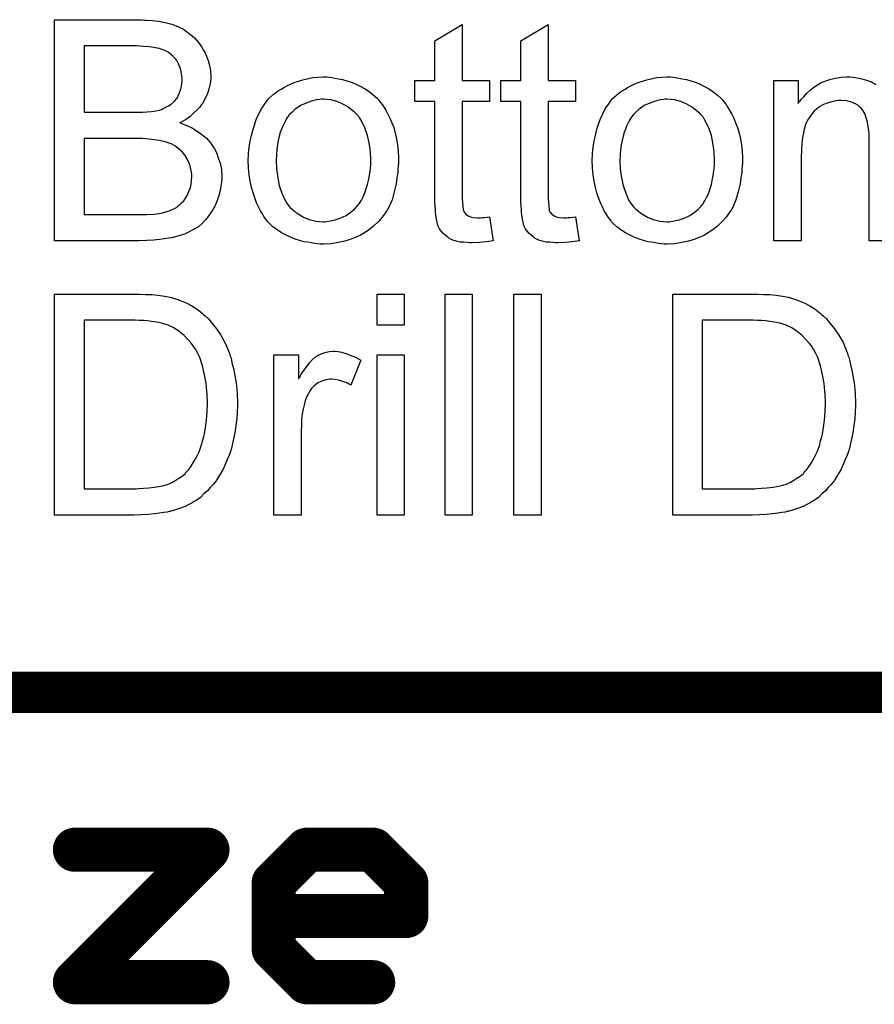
# Model space of a CAD drawing. Extents: x -1.5 to 9, y -3 to 5.
# Tile 5 of 256: x 0.237 to 0.547, y -2.055 to -1.699. Entities that reach past the tile are written whole.
import ezdxf

# ---------------------------------------------------------------- set-up
doc = ezdxf.new("R2010")
doc.units = 0
doc.layers.get('0').update_dxf_attribs({"linetype": 'CONTINUOUS'})
for name, color, linetype in [('qfn16-30-34-a_drawing_1', 1, 'CONTINUOUS'), ('qfn16-30-34-a_drawing_4', 1, 'CONTINUOUS'), ('qfn16-30-34-a_legend_bot', 1, 'CONTINUOUS')]:
    doc.layers.add(name, color=color, linetype=linetype)

# ---------------------------------------------------------------- blocks, each defined once
blk = doc.blocks.new('D68')
at = {"const_width": 0.008}
blk.add_lwpolyline([(-0.004, 0, 1), (0.004, 0, 1)], format="xyb", close=True, dxfattribs=at)

msp = doc.modelspace()

# ---------------------------------------------------------------- linework, layer by layer
at = {"layer": 'qfn16-30-34-a_drawing_1', "color": 1}
for points in [[(0.282859, -1.79834), (0.285173, -1.798456), (0.287487, -1.798687), (0.289801, -1.799034), (0.291768, -1.799381), (0.291883, -1.799381), (0.292115, -1.799497), (0.292462, -1.799497), (0.292925, -1.799728), (0.294197, -1.800075), (0.295817, -1.800654), (0.297668, -1.801464), (0.299635, -1.802505), (0.301602, -1.803662), (0.303453, -1.805166), (0.303569, -1.805282), (0.303685, -1.805398), (0.304032, -1.805745), (0.304495, -1.806092), (0.305652, -1.807249), (0.30704, -1.808869), (0.308544, -1.810835), (0.310164, -1.813149), (0.311668, -1.815811), (0.312941, -1.818819), (0.312941, -1.818935), (0.313057, -1.819166), (0.313288, -1.819629), (0.313404, -1.820323), (0.313751, -1.821133), (0.313982, -1.822058), (0.314214, -1.8231), (0.314561, -1.824372), (0.314908, -1.825645), (0.315139, -1.827149), (0.315718, -1.830389), (0.316065, -1.833976), (0.31618, -1.837909), (0.31618, -1.838025), (0.31618, -1.838256), (0.31618, -1.838835), (0.31618, -1.839413), (0.316065, -1.840223), (0.316065, -1.841149), (0.315949, -1.843347), (0.315602, -1.845893), (0.315255, -1.848554), (0.314676, -1.851331), (0.313982, -1.854107), (0.313982, -1.854223), (0.313866, -1.854454), (0.313751, -1.854802), (0.313635, -1.855264), (0.313172, -1.856537), (0.312478, -1.858157), (0.311784, -1.860008), (0.310858, -1.861859), (0.309701, -1.863826), (0.308544, -1.865677), (0.308428, -1.865909), (0.307966, -1.866487), (0.307272, -1.867297), (0.306346, -1.868338), (0.305305, -1.869495), (0.304032, -1.870652), (0.302759, -1.871925), (0.301255, -1.872966), (0.301024, -1.873082), (0.300561, -1.873429), (0.299751, -1.873892), (0.298594, -1.87447), (0.297206, -1.875165), (0.295586, -1.875743), (0.293735, -1.876437), (0.291652, -1.877016), (0.291421, -1.877016), (0.291074, -1.877132), (0.290726, -1.877247), (0.289569, -1.877363), (0.28795, -1.877594), (0.286098, -1.877826), (0.2839, -1.878057), (0.28147, -1.878173), (0.278809, -1.878289), (0.25, -1.878289), (0.25, -1.798224), (0.280776, -1.798224), (0.282859, -1.79834)], [(0.376576, -1.809447), (0.366741, -1.809447), (0.366741, -1.798224), (0.376576, -1.798224), (0.376576, -1.809447)], [(0.40122, -1.878289), (0.391385, -1.878289), (0.391385, -1.798224), (0.40122, -1.798224), (0.40122, -1.878289)], [(0.426095, -1.878289), (0.416261, -1.878289), (0.416261, -1.798224), (0.426095, -1.798224), (0.426095, -1.878289)], [(0.506623, -1.79834), (0.508937, -1.798456), (0.511251, -1.798687), (0.513565, -1.799034), (0.515532, -1.799381), (0.515647, -1.799381), (0.515879, -1.799497), (0.516226, -1.799497), (0.516688, -1.799728), (0.517961, -1.800075), (0.519581, -1.800654), (0.521432, -1.801464), (0.523399, -1.802505), (0.525366, -1.803662), (0.527217, -1.805166), (0.527333, -1.805282), (0.527449, -1.805398), (0.527796, -1.805745), (0.528259, -1.806092), (0.529415, -1.807249), (0.530804, -1.808869), (0.532308, -1.810835), (0.533928, -1.813149), (0.535432, -1.815811), (0.536705, -1.818819), (0.536705, -1.818934), (0.53682, -1.819166), (0.537052, -1.819629), (0.537167, -1.820323), (0.537514, -1.821133), (0.537746, -1.822058), (0.537977, -1.8231), (0.538324, -1.824372), (0.538672, -1.825645), (0.538903, -1.827149), (0.539481, -1.830389), (0.539828, -1.833975), (0.539944, -1.837909), (0.539944, -1.838025), (0.539944, -1.838256), (0.539944, -1.838835), (0.539944, -1.839413), (0.539828, -1.840223), (0.539828, -1.841149), (0.539713, -1.843347), (0.539366, -1.845892), (0.539019, -1.848554), (0.53844, -1.85133), (0.537746, -1.854107), (0.537746, -1.854223), (0.53763, -1.854454), (0.537514, -1.854801), (0.537399, -1.855264), (0.536936, -1.856537), (0.536242, -1.858157), (0.535548, -1.860008), (0.534622, -1.861859), (0.533465, -1.863826), (0.532308, -1.865677), (0.532192, -1.865909), (0.53173, -1.866487), (0.531035, -1.867297), (0.53011, -1.868338), (0.529068, -1.869495), (0.527796, -1.870652), (0.526523, -1.871925), (0.525019, -1.872966), (0.524788, -1.873082), (0.524325, -1.873429), (0.523515, -1.873892), (0.522358, -1.87447), (0.520969, -1.875165), (0.51935, -1.875743), (0.517498, -1.876437), (0.515416, -1.877016), (0.515184, -1.877016), (0.514837, -1.877132), (0.51449, -1.877247), (0.513333, -1.877363), (0.511713, -1.877594), (0.509862, -1.877826), (0.507664, -1.878057), (0.505234, -1.878173), (0.502573, -1.878289), (0.473764, -1.878289), (0.473764, -1.798224), (0.50454, -1.798224), (0.506623, -1.79834)], [(0.279156, -1.807712), (0.260644, -1.807712), (0.260644, -1.868801), (0.279619, -1.868801), (0.280429, -1.868686), (0.282165, -1.86857), (0.284132, -1.868454), (0.286214, -1.868223), (0.288297, -1.867876), (0.290032, -1.867413), (0.290264, -1.867297), (0.290842, -1.867181), (0.291652, -1.866834), (0.292693, -1.866371), (0.29385, -1.865677), (0.295007, -1.864983), (0.296164, -1.864173), (0.297321, -1.863248), (0.297437, -1.863016), (0.2979, -1.862553), (0.298594, -1.861744), (0.299404, -1.860586), (0.300329, -1.859082), (0.301371, -1.857347), (0.302296, -1.85538), (0.303106, -1.853182), (0.303106, -1.853066), (0.303222, -1.852835), (0.303338, -1.852487), (0.303453, -1.852025), (0.303569, -1.851446), (0.3038, -1.850636), (0.304032, -1.849826), (0.304263, -1.848901), (0.30461, -1.846587), (0.304957, -1.843926), (0.305189, -1.840918), (0.305305, -1.837678), (0.305305, -1.837562), (0.305305, -1.837099), (0.305305, -1.836521), (0.305189, -1.835595), (0.305189, -1.834554), (0.305073, -1.833397), (0.304957, -1.832009), (0.304842, -1.83062), (0.304263, -1.827496), (0.303569, -1.824257), (0.302528, -1.821248), (0.301834, -1.819744), (0.301139, -1.818472), (0.301139, -1.818356), (0.300908, -1.818125), (0.300677, -1.817777), (0.300445, -1.817315), (0.29952, -1.816158), (0.298363, -1.814769), (0.296858, -1.813265), (0.295123, -1.811761), (0.293156, -1.810488), (0.291074, -1.809447), (0.290842, -1.809331), (0.290264, -1.809216), (0.289222, -1.808869), (0.287718, -1.808522), (0.285867, -1.80829), (0.283553, -1.807943), (0.282165, -1.807827), (0.280661, -1.807827), (0.279156, -1.807712)], [(0.50292, -1.807712), (0.484408, -1.807712), (0.484408, -1.868801), (0.503383, -1.868801), (0.504193, -1.868686), (0.505928, -1.86857), (0.507895, -1.868454), (0.509978, -1.868223), (0.512061, -1.867876), (0.513796, -1.867413), (0.514027, -1.867297), (0.514606, -1.867181), (0.515416, -1.866834), (0.516457, -1.866371), (0.517614, -1.865677), (0.518771, -1.864983), (0.519928, -1.864173), (0.521085, -1.863248), (0.521201, -1.863016), (0.521664, -1.862553), (0.522358, -1.861744), (0.523168, -1.860586), (0.524093, -1.859082), (0.525135, -1.857347), (0.52606, -1.85538), (0.52687, -1.853182), (0.52687, -1.853066), (0.526986, -1.852835), (0.527101, -1.852487), (0.527217, -1.852025), (0.527333, -1.851446), (0.527564, -1.850636), (0.527796, -1.849826), (0.528027, -1.848901), (0.528374, -1.846587), (0.528721, -1.843926), (0.528953, -1.840918), (0.529068, -1.837678), (0.529068, -1.837562), (0.529068, -1.837099), (0.529068, -1.836521), (0.528953, -1.835595), (0.528953, -1.834554), (0.528837, -1.833397), (0.528721, -1.832009), (0.528606, -1.83062), (0.528027, -1.827496), (0.527333, -1.824257), (0.526292, -1.821248), (0.525597, -1.819744), (0.524903, -1.818472), (0.524903, -1.818356), (0.524672, -1.818125), (0.52444, -1.817777), (0.524209, -1.817315), (0.523283, -1.816158), (0.522126, -1.814769), (0.520622, -1.813265), (0.518887, -1.811761), (0.51692, -1.810488), (0.514837, -1.809447), (0.514606, -1.809331), (0.514027, -1.809216), (0.512986, -1.808869), (0.511482, -1.808522), (0.509631, -1.80829), (0.507317, -1.807943), (0.505928, -1.807827), (0.504424, -1.807827), (0.50292, -1.807712)], [(0.352626, -1.81905), (0.353899, -1.819282), (0.355403, -1.819744), (0.357022, -1.820323), (0.358874, -1.821133), (0.360841, -1.822174), (0.357254, -1.831199), (0.357138, -1.831083), (0.356675, -1.830852), (0.355981, -1.830505), (0.355056, -1.830157), (0.354014, -1.82981), (0.352742, -1.829463), (0.351469, -1.829232), (0.350196, -1.829116), (0.349618, -1.829116), (0.349039, -1.829232), (0.348229, -1.829348), (0.347419, -1.829579), (0.346378, -1.829926), (0.345337, -1.830389), (0.344411, -1.831083), (0.344296, -1.831199), (0.343948, -1.83143), (0.343601, -1.831893), (0.343023, -1.832471), (0.342444, -1.833281), (0.341866, -1.834207), (0.341287, -1.835248), (0.340825, -1.836521), (0.340709, -1.836752), (0.340593, -1.837447), (0.340362, -1.838488), (0.340015, -1.839876), (0.339668, -1.841612), (0.339436, -1.843579), (0.33932, -1.845661), (0.339205, -1.847975), (0.339205, -1.878289), (0.32937, -1.878289), (0.32937, -1.820207), (0.338279, -1.820207), (0.338279, -1.829), (0.338395, -1.828885), (0.338858, -1.828075), (0.339436, -1.827034), (0.340362, -1.825761), (0.341287, -1.824488), (0.342329, -1.8231), (0.34337, -1.821943), (0.344411, -1.821017), (0.344527, -1.820901), (0.344874, -1.82067), (0.345568, -1.820323), (0.346262, -1.819976), (0.347188, -1.819629), (0.348345, -1.819282), (0.349502, -1.81905), (0.350775, -1.818935), (0.351585, -1.818935), (0.352626, -1.81905)], [(0.376576, -1.878289), (0.366741, -1.878289), (0.366741, -1.820207), (0.376576, -1.820207), (0.376576, -1.878289)]]:
    msp.add_lwpolyline(points, dxfattribs=at)
for points, const_width in [([(-1.4925, -1.9425), (4.147178, -1.9425)], 0.015), ([(0.257345, -1.999515), (0.305329, -1.999515)], 0.016), ([(0.305329, -1.999515), (0.257345, -2.0475)], 0.016), ([(0.329321, -2.011512), (0.341317, -1.999515)], 0.016), ([(0.341317, -1.999515), (0.36531, -1.999515)], 0.016), ([(0.36531, -1.999515), (0.377306, -2.011512)], 0.016), ([(0.329321, -2.035504), (0.329321, -2.011512)], 0.016), ([(0.377306, -2.011512), (0.377306, -2.023508)], 0.016), ([(0.377306, -2.023508), (0.329321, -2.023508)], 0.016), ([(0.341317, -2.0475), (0.329321, -2.035504)], 0.016), ([(0.257345, -2.0475), (0.305329, -2.0475)], 0.016), ([(0.36531, -2.0475), (0.341317, -2.0475)], 0.016)]:
    msp.add_lwpolyline(points, dxfattribs=dict(at, const_width=const_width))
at = {"layer": 'qfn16-30-34-a_drawing_4', "color": 1}
for points in [[(0.282859, -1.79834), (0.285173, -1.798456), (0.287487, -1.798687), (0.289801, -1.799034), (0.291768, -1.799381), (0.291883, -1.799381), (0.292115, -1.799497), (0.292462, -1.799497), (0.292925, -1.799728), (0.294197, -1.800075), (0.295817, -1.800654), (0.297668, -1.801464), (0.299635, -1.802505), (0.301602, -1.803662), (0.303453, -1.805166), (0.303569, -1.805282), (0.303685, -1.805398), (0.304032, -1.805745), (0.304495, -1.806092), (0.305652, -1.807249), (0.30704, -1.808869), (0.308544, -1.810835), (0.310164, -1.813149), (0.311668, -1.815811), (0.312941, -1.818819), (0.312941, -1.818935), (0.313057, -1.819166), (0.313288, -1.819629), (0.313404, -1.820323), (0.313751, -1.821133), (0.313982, -1.822058), (0.314214, -1.8231), (0.314561, -1.824372), (0.314908, -1.825645), (0.315139, -1.827149), (0.315718, -1.830389), (0.316065, -1.833976), (0.31618, -1.837909), (0.31618, -1.838025), (0.31618, -1.838256), (0.31618, -1.838835), (0.31618, -1.839413), (0.316065, -1.840223), (0.316065, -1.841149), (0.315949, -1.843347), (0.315602, -1.845893), (0.315255, -1.848554), (0.314676, -1.851331), (0.313982, -1.854107), (0.313982, -1.854223), (0.313866, -1.854454), (0.313751, -1.854802), (0.313635, -1.855264), (0.313172, -1.856537), (0.312478, -1.858157), (0.311784, -1.860008), (0.310858, -1.861859), (0.309701, -1.863826), (0.308544, -1.865677), (0.308428, -1.865909), (0.307966, -1.866487), (0.307272, -1.867297), (0.306346, -1.868338), (0.305305, -1.869495), (0.304032, -1.870652), (0.302759, -1.871925), (0.301255, -1.872966), (0.301024, -1.873082), (0.300561, -1.873429), (0.299751, -1.873892), (0.298594, -1.87447), (0.297206, -1.875165), (0.295586, -1.875743), (0.293735, -1.876437), (0.291652, -1.877016), (0.291421, -1.877016), (0.291074, -1.877132), (0.290726, -1.877247), (0.289569, -1.877363), (0.28795, -1.877594), (0.286098, -1.877826), (0.2839, -1.878057), (0.28147, -1.878173), (0.278809, -1.878289), (0.25, -1.878289), (0.25, -1.798224), (0.280776, -1.798224), (0.282859, -1.79834)], [(0.376576, -1.809447), (0.366741, -1.809447), (0.366741, -1.798224), (0.376576, -1.798224), (0.376576, -1.809447)], [(0.40122, -1.878289), (0.391385, -1.878289), (0.391385, -1.798224), (0.40122, -1.798224), (0.40122, -1.878289)], [(0.426095, -1.878289), (0.416261, -1.878289), (0.416261, -1.798224), (0.426095, -1.798224), (0.426095, -1.878289)], [(0.506623, -1.79834), (0.508937, -1.798456), (0.511251, -1.798687), (0.513565, -1.799034), (0.515532, -1.799381), (0.515647, -1.799381), (0.515879, -1.799497), (0.516226, -1.799497), (0.516688, -1.799728), (0.517961, -1.800075), (0.519581, -1.800654), (0.521432, -1.801464), (0.523399, -1.802505), (0.525366, -1.803662), (0.527217, -1.805166), (0.527333, -1.805282), (0.527449, -1.805398), (0.527796, -1.805745), (0.528259, -1.806092), (0.529415, -1.807249), (0.530804, -1.808869), (0.532308, -1.810835), (0.533928, -1.813149), (0.535432, -1.815811), (0.536705, -1.818819), (0.536705, -1.818934), (0.53682, -1.819166), (0.537052, -1.819629), (0.537167, -1.820323), (0.537514, -1.821133), (0.537746, -1.822058), (0.537977, -1.8231), (0.538324, -1.824372), (0.538672, -1.825645), (0.538903, -1.827149), (0.539481, -1.830389), (0.539828, -1.833975), (0.539944, -1.837909), (0.539944, -1.838025), (0.539944, -1.838256), (0.539944, -1.838835), (0.539944, -1.839413), (0.539828, -1.840223), (0.539828, -1.841149), (0.539713, -1.843347), (0.539366, -1.845892), (0.539019, -1.848554), (0.53844, -1.85133), (0.537746, -1.854107), (0.537746, -1.854223), (0.53763, -1.854454), (0.537514, -1.854801), (0.537399, -1.855264), (0.536936, -1.856537), (0.536242, -1.858157), (0.535548, -1.860008), (0.534622, -1.861859), (0.533465, -1.863826), (0.532308, -1.865677), (0.532192, -1.865909), (0.53173, -1.866487), (0.531035, -1.867297), (0.53011, -1.868338), (0.529068, -1.869495), (0.527796, -1.870652), (0.526523, -1.871925), (0.525019, -1.872966), (0.524788, -1.873082), (0.524325, -1.873429), (0.523515, -1.873892), (0.522358, -1.87447), (0.520969, -1.875165), (0.51935, -1.875743), (0.517498, -1.876437), (0.515416, -1.877016), (0.515184, -1.877016), (0.514837, -1.877132), (0.51449, -1.877247), (0.513333, -1.877363), (0.511713, -1.877594), (0.509862, -1.877826), (0.507664, -1.878057), (0.505234, -1.878173), (0.502573, -1.878289), (0.473764, -1.878289), (0.473764, -1.798224), (0.50454, -1.798224), (0.506623, -1.79834)], [(0.279156, -1.807712), (0.260644, -1.807712), (0.260644, -1.868801), (0.279619, -1.868801), (0.280429, -1.868686), (0.282165, -1.86857), (0.284132, -1.868454), (0.286214, -1.868223), (0.288297, -1.867876), (0.290032, -1.867413), (0.290264, -1.867297), (0.290842, -1.867181), (0.291652, -1.866834), (0.292693, -1.866371), (0.29385, -1.865677), (0.295007, -1.864983), (0.296164, -1.864173), (0.297321, -1.863248), (0.297437, -1.863016), (0.2979, -1.862553), (0.298594, -1.861744), (0.299404, -1.860586), (0.300329, -1.859082), (0.301371, -1.857347), (0.302296, -1.85538), (0.303106, -1.853182), (0.303106, -1.853066), (0.303222, -1.852835), (0.303338, -1.852487), (0.303453, -1.852025), (0.303569, -1.851446), (0.3038, -1.850636), (0.304032, -1.849826), (0.304263, -1.848901), (0.30461, -1.846587), (0.304957, -1.843926), (0.305189, -1.840918), (0.305305, -1.837678), (0.305305, -1.837562), (0.305305, -1.837099), (0.305305, -1.836521), (0.305189, -1.835595), (0.305189, -1.834554), (0.305073, -1.833397), (0.304957, -1.832009), (0.304842, -1.83062), (0.304263, -1.827496), (0.303569, -1.824257), (0.302528, -1.821248), (0.301834, -1.819744), (0.301139, -1.818472), (0.301139, -1.818356), (0.300908, -1.818125), (0.300677, -1.817777), (0.300445, -1.817315), (0.29952, -1.816158), (0.298363, -1.814769), (0.296858, -1.813265), (0.295123, -1.811761), (0.293156, -1.810488), (0.291074, -1.809447), (0.290842, -1.809331), (0.290264, -1.809216), (0.289222, -1.808869), (0.287718, -1.808522), (0.285867, -1.80829), (0.283553, -1.807943), (0.282165, -1.807827), (0.280661, -1.807827), (0.279156, -1.807712)], [(0.50292, -1.807712), (0.484408, -1.807712), (0.484408, -1.868801), (0.503383, -1.868801), (0.504193, -1.868686), (0.505928, -1.86857), (0.507895, -1.868454), (0.509978, -1.868223), (0.512061, -1.867876), (0.513796, -1.867413), (0.514027, -1.867297), (0.514606, -1.867181), (0.515416, -1.866834), (0.516457, -1.866371), (0.517614, -1.865677), (0.518771, -1.864983), (0.519928, -1.864173), (0.521085, -1.863248), (0.521201, -1.863016), (0.521664, -1.862553), (0.522358, -1.861744), (0.523168, -1.860586), (0.524093, -1.859082), (0.525135, -1.857347), (0.52606, -1.85538), (0.52687, -1.853182), (0.52687, -1.853066), (0.526986, -1.852835), (0.527101, -1.852487), (0.527217, -1.852025), (0.527333, -1.851446), (0.527564, -1.850636), (0.527796, -1.849826), (0.528027, -1.848901), (0.528374, -1.846587), (0.528721, -1.843926), (0.528953, -1.840918), (0.529068, -1.837678), (0.529068, -1.837562), (0.529068, -1.837099), (0.529068, -1.836521), (0.528953, -1.835595), (0.528953, -1.834554), (0.528837, -1.833397), (0.528721, -1.832009), (0.528606, -1.83062), (0.528027, -1.827496), (0.527333, -1.824257), (0.526292, -1.821248), (0.525597, -1.819744), (0.524903, -1.818472), (0.524903, -1.818356), (0.524672, -1.818125), (0.52444, -1.817777), (0.524209, -1.817315), (0.523283, -1.816158), (0.522126, -1.814769), (0.520622, -1.813265), (0.518887, -1.811761), (0.51692, -1.810488), (0.514837, -1.809447), (0.514606, -1.809331), (0.514027, -1.809216), (0.512986, -1.808869), (0.511482, -1.808522), (0.509631, -1.80829), (0.507317, -1.807943), (0.505928, -1.807827), (0.504424, -1.807827), (0.50292, -1.807712)], [(0.352626, -1.81905), (0.353899, -1.819282), (0.355403, -1.819744), (0.357022, -1.820323), (0.358874, -1.821133), (0.360841, -1.822174), (0.357254, -1.831199), (0.357138, -1.831083), (0.356675, -1.830852), (0.355981, -1.830505), (0.355056, -1.830157), (0.354014, -1.82981), (0.352742, -1.829463), (0.351469, -1.829232), (0.350196, -1.829116), (0.349618, -1.829116), (0.349039, -1.829232), (0.348229, -1.829348), (0.347419, -1.829579), (0.346378, -1.829926), (0.345337, -1.830389), (0.344411, -1.831083), (0.344296, -1.831199), (0.343948, -1.83143), (0.343601, -1.831893), (0.343023, -1.832471), (0.342444, -1.833281), (0.341866, -1.834207), (0.341287, -1.835248), (0.340825, -1.836521), (0.340709, -1.836752), (0.340593, -1.837447), (0.340362, -1.838488), (0.340015, -1.839876), (0.339668, -1.841612), (0.339436, -1.843579), (0.33932, -1.845661), (0.339205, -1.847975), (0.339205, -1.878289), (0.32937, -1.878289), (0.32937, -1.820207), (0.338279, -1.820207), (0.338279, -1.829), (0.338395, -1.828885), (0.338858, -1.828075), (0.339436, -1.827034), (0.340362, -1.825761), (0.341287, -1.824488), (0.342329, -1.8231), (0.34337, -1.821943), (0.344411, -1.821017), (0.344527, -1.820901), (0.344874, -1.82067), (0.345568, -1.820323), (0.346262, -1.819976), (0.347188, -1.819629), (0.348345, -1.819282), (0.349502, -1.81905), (0.350775, -1.818935), (0.351585, -1.818935), (0.352626, -1.81905)], [(0.376576, -1.878289), (0.366741, -1.878289), (0.366741, -1.820207), (0.376576, -1.820207), (0.376576, -1.878289)]]:
    msp.add_lwpolyline(points, dxfattribs=at)
at = {"layer": 'qfn16-30-34-a_legend_bot', "color": 1}
for points in [[(0.28228, -1.698976), (0.283206, -1.698976), (0.285288, -1.699208), (0.287603, -1.699439), (0.290032, -1.699902), (0.292462, -1.70048), (0.29466, -1.70129), (0.294776, -1.70129), (0.294892, -1.701406), (0.295586, -1.701753), (0.296627, -1.702332), (0.297784, -1.703141), (0.299173, -1.704183), (0.300677, -1.705456), (0.302065, -1.707075), (0.303338, -1.708811), (0.303453, -1.709042), (0.3038, -1.709736), (0.304379, -1.710662), (0.304957, -1.71205), (0.305536, -1.71367), (0.306115, -1.715406), (0.306462, -1.717373), (0.306577, -1.71934), (0.306577, -1.719571), (0.306577, -1.720149), (0.306462, -1.721191), (0.30623, -1.722463), (0.305883, -1.723967), (0.305305, -1.725587), (0.30461, -1.727207), (0.303685, -1.728943), (0.303569, -1.729174), (0.303222, -1.729637), (0.302528, -1.730562), (0.301602, -1.731488), (0.300445, -1.732645), (0.299057, -1.733918), (0.297321, -1.735075), (0.295354, -1.736232), (0.29547, -1.736232), (0.295702, -1.736347), (0.296049, -1.736463), (0.296511, -1.736695), (0.2979, -1.737157), (0.29952, -1.737967), (0.301255, -1.739008), (0.303222, -1.740281), (0.304957, -1.741785), (0.306577, -1.743637), (0.306693, -1.743868), (0.307156, -1.744562), (0.30785, -1.745603), (0.308544, -1.746992), (0.309238, -1.748843), (0.309933, -1.75081), (0.310395, -1.753124), (0.310511, -1.755669), (0.310511, -1.755785), (0.310511, -1.755901), (0.310511, -1.756595), (0.310395, -1.757752), (0.310164, -1.75914), (0.309933, -1.76076), (0.30947, -1.762496), (0.308891, -1.764347), (0.308081, -1.766198), (0.307966, -1.766429), (0.307619, -1.767008), (0.307156, -1.767818), (0.306462, -1.768975), (0.305536, -1.770132), (0.30461, -1.771405), (0.303453, -1.772677), (0.302181, -1.773718), (0.302065, -1.773834), (0.301602, -1.774181), (0.300792, -1.774644), (0.299751, -1.775107), (0.298478, -1.775801), (0.296974, -1.776495), (0.295354, -1.777074), (0.293387, -1.777652), (0.293156, -1.777652), (0.292462, -1.777884), (0.291305, -1.777999), (0.289801, -1.778231), (0.28795, -1.778462), (0.285751, -1.778694), (0.283322, -1.778809), (0.280545, -1.778925), (0.25, -1.778925), (0.25, -1.698861), (0.28147, -1.698861), (0.28228, -1.698976)], [(0.397517, -1.720844), (0.407468, -1.720844), (0.407468, -1.72848), (0.397517, -1.72848), (0.397517, -1.762611), (0.397517, -1.762843), (0.397517, -1.763305), (0.397517, -1.764), (0.397633, -1.76481), (0.397749, -1.766661), (0.397865, -1.767471), (0.39798, -1.768049), (0.398096, -1.768281), (0.398443, -1.768743), (0.398906, -1.769322), (0.399716, -1.7699), (0.399947, -1.770016), (0.400526, -1.770247), (0.401567, -1.770479), (0.403071, -1.770595), (0.404228, -1.770595), (0.404807, -1.770479), (0.405616, -1.770479), (0.406542, -1.770363), (0.407468, -1.770247), (0.40874, -1.778925), (0.408509, -1.778925), (0.408046, -1.779041), (0.407236, -1.779156), (0.406195, -1.779272), (0.405038, -1.779504), (0.403765, -1.779619), (0.40122, -1.779735), (0.400294, -1.779735), (0.399369, -1.779619), (0.398212, -1.779504), (0.396823, -1.779388), (0.395435, -1.779041), (0.394162, -1.778694), (0.392889, -1.778115), (0.392774, -1.777999), (0.392427, -1.777768), (0.391964, -1.777421), (0.39127, -1.776842), (0.390691, -1.776264), (0.389997, -1.775454), (0.389303, -1.774644), (0.38884, -1.773603), (0.38884, -1.773487), (0.388609, -1.773024), (0.388493, -1.772214), (0.388262, -1.771057), (0.38803, -1.769553), (0.387914, -1.768628), (0.387914, -1.767586), (0.387799, -1.766314), (0.387683, -1.765041), (0.387683, -1.763653), (0.387683, -1.762033), (0.387683, -1.72848), (0.380394, -1.72848), (0.380394, -1.720844), (0.387683, -1.720844), (0.387683, -1.706497), (0.397517, -1.700596), (0.397517, -1.720844)], [(0.428641, -1.720844), (0.438591, -1.720844), (0.438591, -1.72848), (0.428641, -1.72848), (0.428641, -1.762611), (0.428641, -1.762843), (0.428641, -1.763305), (0.428641, -1.764), (0.428757, -1.76481), (0.428872, -1.766661), (0.428988, -1.767471), (0.429104, -1.768049), (0.429219, -1.768281), (0.429566, -1.768743), (0.430029, -1.769322), (0.430839, -1.7699), (0.43107, -1.770016), (0.431649, -1.770247), (0.43269, -1.770479), (0.434194, -1.770595), (0.435351, -1.770595), (0.43593, -1.770479), (0.43674, -1.770479), (0.437665, -1.770363), (0.438591, -1.770247), (0.439864, -1.778925), (0.439632, -1.778925), (0.43917, -1.779041), (0.43836, -1.779156), (0.437318, -1.779272), (0.436161, -1.779504), (0.434889, -1.779619), (0.432343, -1.779735), (0.431418, -1.779735), (0.430492, -1.779619), (0.429335, -1.779504), (0.427947, -1.779388), (0.426558, -1.779041), (0.425286, -1.778694), (0.424013, -1.778115), (0.423897, -1.777999), (0.42355, -1.777768), (0.423087, -1.777421), (0.422393, -1.776842), (0.421815, -1.776264), (0.42112, -1.775454), (0.420426, -1.774644), (0.419963, -1.773603), (0.419963, -1.773487), (0.419732, -1.773024), (0.419616, -1.772214), (0.419385, -1.771057), (0.419153, -1.769553), (0.419038, -1.768628), (0.419038, -1.767586), (0.418922, -1.766314), (0.418806, -1.765041), (0.418806, -1.763653), (0.418806, -1.762033), (0.418806, -1.72848), (0.411517, -1.72848), (0.411517, -1.720844), (0.418806, -1.720844), (0.418806, -1.706497), (0.428641, -1.700596), (0.428641, -1.720844)], [(0.279619, -1.708348), (0.260644, -1.708348), (0.260644, -1.732414), (0.280313, -1.732414), (0.281817, -1.732298), (0.283437, -1.732182), (0.285057, -1.732066), (0.286677, -1.731835), (0.28795, -1.731604), (0.288181, -1.731488), (0.288644, -1.731372), (0.289338, -1.731025), (0.290264, -1.730562), (0.291189, -1.7301), (0.292231, -1.729405), (0.293272, -1.72848), (0.294082, -1.727554), (0.294197, -1.727438), (0.294429, -1.727091), (0.294776, -1.726397), (0.295123, -1.725587), (0.29547, -1.724662), (0.295817, -1.723505), (0.296049, -1.722116), (0.296164, -1.720612), (0.296164, -1.720381), (0.296164, -1.719918), (0.296049, -1.719224), (0.295933, -1.718298), (0.295702, -1.717141), (0.295354, -1.715984), (0.294892, -1.714827), (0.294197, -1.71367), (0.294082, -1.713554), (0.29385, -1.713207), (0.293387, -1.712629), (0.292809, -1.71205), (0.291999, -1.711356), (0.291074, -1.710662), (0.289916, -1.709968), (0.288644, -1.709505), (0.288528, -1.709505), (0.28795, -1.709274), (0.28714, -1.709158), (0.285867, -1.708927), (0.284132, -1.708695), (0.282165, -1.708579), (0.279619, -1.708348)], [(0.349271, -1.719687), (0.350312, -1.719802), (0.351469, -1.720034), (0.352742, -1.720265), (0.354246, -1.720496), (0.35737, -1.721538), (0.358989, -1.722116), (0.360609, -1.722926), (0.362229, -1.723736), (0.363849, -1.724893), (0.365353, -1.72605), (0.366857, -1.727438), (0.366973, -1.727554), (0.367204, -1.727786), (0.367551, -1.728248), (0.368014, -1.728827), (0.368592, -1.729637), (0.369287, -1.730678), (0.369981, -1.731835), (0.370675, -1.733108), (0.371369, -1.734496), (0.372063, -1.736232), (0.372758, -1.737967), (0.373336, -1.739934), (0.373799, -1.742017), (0.374146, -1.744215), (0.374377, -1.746529), (0.374493, -1.749074), (0.374493, -1.74919), (0.374493, -1.749537), (0.374493, -1.750116), (0.374493, -1.750926), (0.374377, -1.751851), (0.374262, -1.753008), (0.374262, -1.754165), (0.37403, -1.755438), (0.373683, -1.75833), (0.372989, -1.761223), (0.372179, -1.764115), (0.371022, -1.766776), (0.371022, -1.766892), (0.370906, -1.767008), (0.370675, -1.767355), (0.370444, -1.767818), (0.369634, -1.768975), (0.368592, -1.770363), (0.367204, -1.771983), (0.365469, -1.773603), (0.363502, -1.775223), (0.361188, -1.776727), (0.361072, -1.776727), (0.360956, -1.776842), (0.360609, -1.777074), (0.360031, -1.777305), (0.359452, -1.777537), (0.358758, -1.777768), (0.357022, -1.778462), (0.355056, -1.779041), (0.352626, -1.779619), (0.35008, -1.780082), (0.347304, -1.780198), (0.346147, -1.780198), (0.345221, -1.780082), (0.34418, -1.779966), (0.343023, -1.779735), (0.341634, -1.779504), (0.340246, -1.779272), (0.337122, -1.778347), (0.335387, -1.777652), (0.333767, -1.776958), (0.332147, -1.776033), (0.330527, -1.774991), (0.329023, -1.773834), (0.327519, -1.772446), (0.327403, -1.77233), (0.327172, -1.772099), (0.326825, -1.771636), (0.326362, -1.770942), (0.325784, -1.770132), (0.325205, -1.769206), (0.324511, -1.768049), (0.323817, -1.766661), (0.323122, -1.765157), (0.322428, -1.763421), (0.32185, -1.76157), (0.321271, -1.759603), (0.320808, -1.757405), (0.320461, -1.755091), (0.32023, -1.752545), (0.320114, -1.749884), (0.320114, -1.749653), (0.320114, -1.74919), (0.32023, -1.74838), (0.32023, -1.747223), (0.320346, -1.74595), (0.320577, -1.744331), (0.320808, -1.742711), (0.321271, -1.74086), (0.321734, -1.739008), (0.322312, -1.737042), (0.323007, -1.734959), (0.323932, -1.732992), (0.324858, -1.731141), (0.326131, -1.72929), (0.327403, -1.727554), (0.329023, -1.72605), (0.329139, -1.725934), (0.32937, -1.725819), (0.329833, -1.725472), (0.330411, -1.725009), (0.331106, -1.724546), (0.332031, -1.723967), (0.332957, -1.723389), (0.334114, -1.722811), (0.335387, -1.722232), (0.336775, -1.721653), (0.339899, -1.720612), (0.343486, -1.719802), (0.345337, -1.719687), (0.347304, -1.719571), (0.348461, -1.719571), (0.349271, -1.719687)], [(0.473764, -1.719687), (0.474805, -1.719802), (0.475962, -1.720034), (0.477235, -1.720265), (0.478739, -1.720496), (0.481863, -1.721538), (0.483483, -1.722116), (0.485102, -1.722926), (0.486722, -1.723736), (0.488342, -1.724893), (0.489846, -1.72605), (0.49135, -1.727438), (0.491466, -1.727554), (0.491697, -1.727786), (0.492044, -1.728248), (0.492507, -1.728827), (0.493086, -1.729637), (0.49378, -1.730678), (0.494474, -1.731835), (0.495168, -1.733108), (0.495863, -1.734496), (0.496557, -1.736232), (0.497251, -1.737967), (0.497829, -1.739934), (0.498292, -1.742017), (0.498639, -1.744215), (0.498871, -1.746529), (0.498986, -1.749074), (0.498986, -1.74919), (0.498986, -1.749537), (0.498986, -1.750116), (0.498986, -1.750926), (0.498871, -1.751851), (0.498755, -1.753008), (0.498755, -1.754165), (0.498524, -1.755438), (0.498176, -1.75833), (0.497482, -1.761223), (0.496672, -1.764115), (0.495515, -1.766776), (0.495515, -1.766892), (0.4954, -1.767008), (0.495168, -1.767355), (0.494937, -1.767818), (0.494127, -1.768975), (0.493086, -1.770363), (0.491697, -1.771983), (0.489962, -1.773603), (0.487995, -1.775223), (0.485681, -1.776727), (0.485565, -1.776727), (0.48545, -1.776842), (0.485102, -1.777074), (0.484524, -1.777305), (0.483945, -1.777537), (0.483251, -1.777768), (0.481516, -1.778462), (0.479549, -1.779041), (0.477119, -1.779619), (0.474574, -1.780082), (0.471797, -1.780198), (0.47064, -1.780198), (0.469714, -1.780082), (0.468673, -1.779966), (0.467516, -1.779735), (0.466128, -1.779504), (0.464739, -1.779272), (0.461615, -1.778347), (0.45988, -1.777652), (0.45826, -1.776958), (0.45664, -1.776033), (0.45502, -1.774991), (0.453516, -1.773834), (0.452012, -1.772446), (0.451897, -1.77233), (0.451665, -1.772099), (0.451318, -1.771636), (0.450855, -1.770942), (0.450277, -1.770132), (0.449698, -1.769206), (0.449004, -1.768049), (0.44831, -1.766661), (0.447616, -1.765157), (0.446921, -1.763421), (0.446343, -1.76157), (0.445764, -1.759603), (0.445302, -1.757405), (0.444954, -1.755091), (0.444723, -1.752545), (0.444607, -1.749884), (0.444607, -1.749653), (0.444607, -1.74919), (0.444723, -1.74838), (0.444723, -1.747223), (0.444839, -1.74595), (0.44507, -1.744331), (0.445302, -1.742711), (0.445764, -1.74086), (0.446227, -1.739008), (0.446806, -1.737042), (0.4475, -1.734959), (0.448425, -1.732992), (0.449351, -1.731141), (0.450624, -1.72929), (0.451897, -1.727554), (0.453516, -1.72605), (0.453632, -1.725934), (0.453863, -1.725819), (0.454326, -1.725472), (0.454905, -1.725009), (0.455599, -1.724546), (0.456524, -1.723967), (0.45745, -1.723389), (0.458607, -1.722811), (0.45988, -1.722232), (0.461268, -1.721653), (0.464392, -1.720612), (0.467979, -1.719802), (0.46983, -1.719687), (0.471797, -1.719571), (0.472954, -1.719571), (0.473764, -1.719687)], [(0.554754, -1.778925), (0.544919, -1.778925), (0.544919, -1.741322), (0.544919, -1.741207), (0.544919, -1.740975), (0.544919, -1.740744), (0.544919, -1.740281), (0.544804, -1.739008), (0.544572, -1.73762), (0.544341, -1.736), (0.543878, -1.73438), (0.543299, -1.732876), (0.54249, -1.731488), (0.542374, -1.731372), (0.542027, -1.730909), (0.541448, -1.730447), (0.540638, -1.729752), (0.539597, -1.729174), (0.538209, -1.728595), (0.536589, -1.728248), (0.534622, -1.728133), (0.533928, -1.728133), (0.533118, -1.728248), (0.532192, -1.728364), (0.531035, -1.728711), (0.529647, -1.729058), (0.528374, -1.729637), (0.526986, -1.730331), (0.52687, -1.730447), (0.526407, -1.730794), (0.525829, -1.731257), (0.525019, -1.731951), (0.524209, -1.732876), (0.523399, -1.734033), (0.522589, -1.735306), (0.521895, -1.73681), (0.521779, -1.737042), (0.521664, -1.73762), (0.521432, -1.738546), (0.521085, -1.739818), (0.520738, -1.741554), (0.520507, -1.743637), (0.520391, -1.746066), (0.520275, -1.748843), (0.520275, -1.778925), (0.510441, -1.778925), (0.510441, -1.720844), (0.519234, -1.720844), (0.519234, -1.729174), (0.51935, -1.728943), (0.519697, -1.72848), (0.520391, -1.72767), (0.521201, -1.726744), (0.522242, -1.725587), (0.523515, -1.72443), (0.524903, -1.723273), (0.526523, -1.722232), (0.526754, -1.722116), (0.527333, -1.721769), (0.528259, -1.721422), (0.529531, -1.720844), (0.531035, -1.720381), (0.532771, -1.720034), (0.534738, -1.719687), (0.53682, -1.719571), (0.537862, -1.719571), (0.539134, -1.719687), (0.540523, -1.719918), (0.542258, -1.720265), (0.543994, -1.720728), (0.545729, -1.721422), (0.547349, -1.722348)], [(0.347304, -1.72767), (0.34661, -1.72767), (0.346031, -1.727786), (0.344758, -1.727901), (0.343023, -1.728364), (0.341056, -1.729058), (0.338973, -1.729984), (0.337006, -1.731372), (0.335965, -1.732298), (0.335039, -1.733224), (0.335039, -1.733339), (0.334808, -1.733455), (0.334577, -1.733802), (0.33423, -1.734265), (0.333882, -1.734843), (0.333535, -1.735537), (0.333073, -1.736463), (0.33261, -1.737389), (0.332147, -1.738546), (0.331684, -1.739703), (0.331337, -1.741091), (0.33099, -1.742595), (0.330643, -1.744215), (0.330411, -1.74595), (0.330296, -1.747917), (0.33018, -1.749884), (0.33018, -1.75), (0.33018, -1.750347), (0.33018, -1.750926), (0.330296, -1.751736), (0.330296, -1.752661), (0.330411, -1.753702), (0.330759, -1.756132), (0.331337, -1.758909), (0.332263, -1.761686), (0.33342, -1.764347), (0.33423, -1.765504), (0.335039, -1.766661), (0.335155, -1.766661), (0.335271, -1.766892), (0.335965, -1.767471), (0.337006, -1.768396), (0.338395, -1.769322), (0.34013, -1.770363), (0.342213, -1.771289), (0.344643, -1.771867), (0.345915, -1.771983), (0.347304, -1.772099), (0.347998, -1.772099), (0.348576, -1.771983), (0.349849, -1.771752), (0.351585, -1.771405), (0.353436, -1.77071), (0.355518, -1.769785), (0.357485, -1.768396), (0.358527, -1.767471), (0.359452, -1.766545), (0.359568, -1.766429), (0.359684, -1.766314), (0.359915, -1.765967), (0.360262, -1.765504), (0.360609, -1.764925), (0.361072, -1.764231), (0.361535, -1.763305), (0.361998, -1.76238), (0.36246, -1.761223), (0.362808, -1.75995), (0.36327, -1.758562), (0.363617, -1.757058), (0.363964, -1.755322), (0.364196, -1.753587), (0.364427, -1.75162), (0.364427, -1.749537), (0.364427, -1.749421), (0.364427, -1.749074), (0.364427, -1.748496), (0.364312, -1.747802), (0.364312, -1.746876), (0.364196, -1.745835), (0.363849, -1.743405), (0.36327, -1.74086), (0.362345, -1.738083), (0.361072, -1.735537), (0.360378, -1.734265), (0.359452, -1.733224), (0.359452, -1.733108), (0.359221, -1.732992), (0.358527, -1.732298), (0.357485, -1.731488), (0.356097, -1.730447), (0.354361, -1.729405), (0.352279, -1.72848), (0.349965, -1.727901), (0.348692, -1.727786), (0.347304, -1.72767)], [(0.471797, -1.72767), (0.471103, -1.72767), (0.470524, -1.727786), (0.469252, -1.727901), (0.467516, -1.728364), (0.465549, -1.729058), (0.463466, -1.729984), (0.4615, -1.731372), (0.460458, -1.732298), (0.459533, -1.733224), (0.459533, -1.733339), (0.459301, -1.733455), (0.45907, -1.733802), (0.458723, -1.734265), (0.458376, -1.734843), (0.458029, -1.735537), (0.457566, -1.736463), (0.457103, -1.737389), (0.45664, -1.738546), (0.456177, -1.739703), (0.45583, -1.741091), (0.455483, -1.742595), (0.455136, -1.744215), (0.454905, -1.74595), (0.454789, -1.747917), (0.454673, -1.749884), (0.454673, -1.75), (0.454673, -1.750347), (0.454673, -1.750926), (0.454789, -1.751736), (0.454789, -1.752661), (0.454905, -1.753702), (0.455252, -1.756132), (0.45583, -1.758909), (0.456756, -1.761686), (0.457913, -1.764347), (0.458723, -1.765504), (0.459533, -1.766661), (0.459648, -1.766661), (0.459764, -1.766892), (0.460458, -1.767471), (0.4615, -1.768396), (0.462888, -1.769322), (0.464623, -1.770363), (0.466706, -1.771289), (0.469136, -1.771867), (0.470409, -1.771983), (0.471797, -1.772099), (0.472491, -1.772099), (0.47307, -1.771983), (0.474342, -1.771752), (0.476078, -1.771405), (0.477929, -1.77071), (0.480012, -1.769785), (0.481978, -1.768396), (0.48302, -1.767471), (0.483945, -1.766545), (0.484061, -1.766429), (0.484177, -1.766314), (0.484408, -1.765967), (0.484755, -1.765504), (0.485102, -1.764925), (0.485565, -1.764231), (0.486028, -1.763305), (0.486491, -1.76238), (0.486954, -1.761223), (0.487301, -1.75995), (0.487764, -1.758562), (0.488111, -1.757058), (0.488458, -1.755322), (0.488689, -1.753587), (0.488921, -1.75162), (0.488921, -1.749537), (0.488921, -1.749421), (0.488921, -1.749074), (0.488921, -1.748496), (0.488805, -1.747802), (0.488805, -1.746876), (0.488689, -1.745835), (0.488342, -1.743405), (0.487764, -1.74086), (0.486838, -1.738083), (0.485565, -1.735537), (0.484871, -1.734265), (0.483945, -1.733224), (0.483945, -1.733108), (0.483714, -1.732992), (0.48302, -1.732298), (0.481978, -1.731488), (0.48059, -1.730447), (0.478855, -1.729405), (0.476772, -1.72848), (0.474458, -1.727901), (0.473185, -1.727786), (0.471797, -1.72767)], [(0.281702, -1.741901), (0.260644, -1.741901), (0.260644, -1.769438), (0.283437, -1.769438), (0.285867, -1.769322), (0.286908, -1.769206), (0.287834, -1.769091), (0.28795, -1.769091), (0.288412, -1.768975), (0.289107, -1.768859), (0.289916, -1.768628), (0.291883, -1.767934), (0.29385, -1.767008), (0.293966, -1.766892), (0.294313, -1.766661), (0.294776, -1.766314), (0.295354, -1.765851), (0.295933, -1.765157), (0.296743, -1.764463), (0.297321, -1.763537), (0.298015, -1.762496), (0.298131, -1.76238), (0.298247, -1.762033), (0.298478, -1.761339), (0.298825, -1.760529), (0.299173, -1.759603), (0.299404, -1.758446), (0.29952, -1.757058), (0.299635, -1.755669), (0.299635, -1.755438), (0.299635, -1.754975), (0.29952, -1.75405), (0.299288, -1.753008), (0.299057, -1.751851), (0.298594, -1.750579), (0.298015, -1.749306), (0.297206, -1.748033), (0.29709, -1.747917), (0.296743, -1.747455), (0.29628, -1.746876), (0.295586, -1.746182), (0.29466, -1.745372), (0.293503, -1.744562), (0.292231, -1.743868), (0.290726, -1.743289), (0.290495, -1.743174), (0.290032, -1.743058), (0.288991, -1.742827), (0.287718, -1.742595), (0.286098, -1.742364), (0.284132, -1.742132), (0.281702, -1.741901)]]:
    msp.add_lwpolyline(points, dxfattribs=at)

# ---------------------------------------------------------------- block references
at = {"layer": 'qfn16-30-34-a_drawing_1'}
for p in [(0.257345, -1.999515), (0.305329, -1.999515), (0.341317, -1.999515), (0.36531, -1.999515), (0.329321, -2.011512), (0.377306, -2.011512), (0.329321, -2.023508), (0.377306, -2.023508), (0.329321, -2.035504), (0.257345, -2.0475), (0.305329, -2.0475), (0.341317, -2.0475), (0.36531, -2.0475)]:
    msp.add_blockref('D68', p, dxfattribs=at)

doc.saveas('drawing.dxf')
